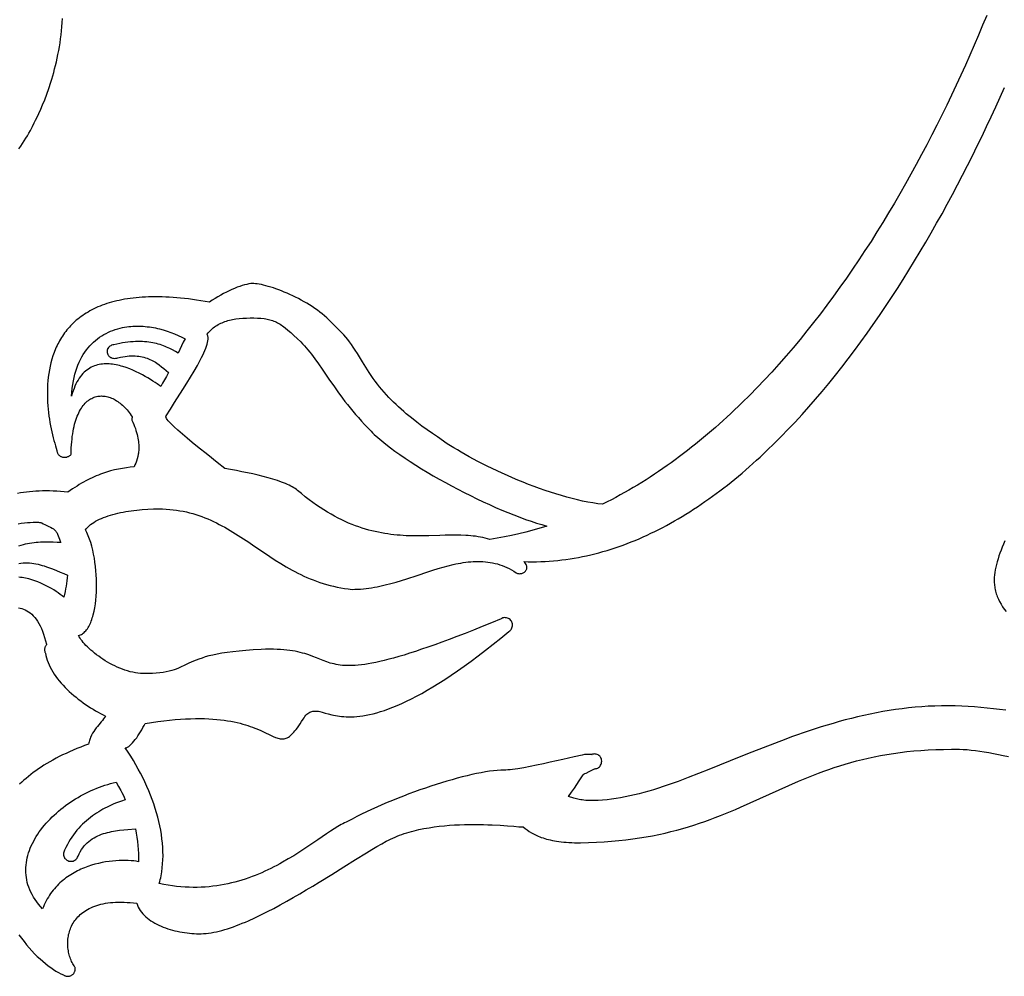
# Model space of a CAD drawing. Extents: x 0 to 113, y 52 to 137.
# Tile 12 of 25: x 45 to 64, y 55 to 73. Entities that reach past the tile are written whole.
import ezdxf

# ---------------------------------------------------------------- set-up
doc = ezdxf.new("R2010")
doc.units = 0
doc.header["$MEASUREMENT"] = 0

msp = doc.modelspace()

# ---------------------------------------------------------------- linework, layer by layer
for points in [[(63.718, 72.871), (63.64, 72.681), (63.561, 72.492), (63.48, 72.302), (63.397, 72.112), (63.312, 71.923), (63.226, 71.733), (63.139, 71.543), (63.05, 71.353), (62.959, 71.164), (62.866, 70.974), (62.772, 70.785), (62.676, 70.597), (62.579, 70.409), (62.48, 70.222), (62.379, 70.035), (62.277, 69.849), (62.173, 69.664), (62.068, 69.479), (61.961, 69.296), (61.852, 69.114), (61.742, 68.932), (61.63, 68.752), (61.517, 68.573), (61.402, 68.396), (61.285, 68.22), (61.167, 68.045), (61.048, 67.872), (60.927, 67.7), (60.804, 67.53), (60.679, 67.362), (60.554, 67.195), (60.426, 67.031), (60.297, 66.868), (60.167, 66.708), (60.035, 66.55), (59.901, 66.393), (59.766, 66.239), (59.629, 66.088), (59.491, 65.939), (59.351, 65.792), (59.21, 65.648), (59.067, 65.506), (58.995, 65.437), (58.923, 65.368), (58.85, 65.299), (58.777, 65.232), (58.704, 65.165), (58.63, 65.098), (58.556, 65.033), (58.481, 64.968), (58.406, 64.904), (58.331, 64.841), (58.255, 64.778), (58.179, 64.717), (58.102, 64.656), (58.026, 64.595), (57.948, 64.536), (57.871, 64.478), (57.793, 64.42), (57.714, 64.363), (57.636, 64.307), (57.557, 64.252), (57.477, 64.197), (57.397, 64.144), (57.317, 64.091), (57.237, 64.04), (57.156, 63.989), (57.074, 63.939), (56.993, 63.89), (56.911, 63.842), (56.828, 63.795), (56.746, 63.749), (56.662, 63.703), (56.579, 63.659), (56.495, 63.616), (56.411, 63.574), (56.319, 63.584), (56.225, 63.598), (56.129, 63.615), (56.031, 63.634), (55.932, 63.656), (55.831, 63.681), (55.73, 63.708), (55.627, 63.737), (55.524, 63.768), (55.42, 63.801), (55.316, 63.836), (55.212, 63.873), (55.108, 63.911), (55.004, 63.95), (54.902, 63.991), (54.8, 64.032), (54.699, 64.075), (54.599, 64.118), (54.501, 64.162), (54.404, 64.206), (54.31, 64.251), (54.217, 64.296), (54.127, 64.341), (54.039, 64.386), (53.955, 64.431), (53.873, 64.475), (53.794, 64.519), (53.719, 64.562), (53.648, 64.605), (53.58, 64.646), (53.517, 64.686), (53.457, 64.725), (53.27, 64.852), (53.173, 64.919), (53.075, 64.989), (52.975, 65.061), (52.875, 65.136), (52.776, 65.214), (52.726, 65.254), (52.677, 65.295), (52.628, 65.337), (52.579, 65.379), (52.531, 65.423), (52.483, 65.467), (52.436, 65.513), (52.389, 65.559), (52.343, 65.606), (52.298, 65.655), (52.254, 65.704), (52.21, 65.754), (52.168, 65.806), (52.126, 65.858), (52.086, 65.912), (52.047, 65.967), (52.009, 66.023), (51.972, 66.08), (51.846, 66.283), (51.748, 66.439), (51.706, 66.504), (51.668, 66.561), (51.632, 66.613), (51.597, 66.66), (51.562, 66.706), (51.525, 66.75), (51.486, 66.795), (51.442, 66.842), (51.393, 66.893), (51.338, 66.949), (51.203, 67.082), (51.164, 67.12), (51.122, 67.157), (51.078, 67.193), (51.033, 67.228), (50.986, 67.263), (50.937, 67.297), (50.887, 67.331), (50.836, 67.363), (50.784, 67.395), (50.731, 67.425), (50.678, 67.455), (50.624, 67.483), (50.57, 67.511), (50.515, 67.537), (50.461, 67.562), (50.407, 67.586), (50.354, 67.609), (50.301, 67.63), (50.249, 67.65), (50.197, 67.669), (50.147, 67.686), (50.098, 67.702), (50.051, 67.716), (50.005, 67.729), (49.961, 67.74), (49.919, 67.749), (49.879, 67.757), (49.842, 67.763), (49.806, 67.767), (49.774, 67.769), (49.744, 67.77), (49.718, 67.768), (49.681, 67.763), (49.641, 67.755), (49.599, 67.745), (49.555, 67.732), (49.509, 67.717), (49.461, 67.699), (49.411, 67.679), (49.36, 67.657), (49.308, 67.633), (49.255, 67.607), (49.201, 67.579), (49.147, 67.55), (49.093, 67.519), (49.039, 67.486), (48.985, 67.452), (48.931, 67.416), (48.849, 67.431), (48.768, 67.444), (48.688, 67.456), (48.61, 67.467), (48.533, 67.477), (48.457, 67.485), (48.383, 67.493), (48.31, 67.5), (48.239, 67.505), (48.168, 67.51), (48.1, 67.513), (48.032, 67.516), (47.966, 67.517), (47.901, 67.518), (47.837, 67.517), (47.774, 67.516), (47.713, 67.513), (47.653, 67.51), (47.594, 67.506), (47.537, 67.5), (47.48, 67.494), (47.425, 67.488), (47.371, 67.48), (47.318, 67.471), (47.267, 67.462), (47.216, 67.451), (47.167, 67.44), (47.118, 67.429), (47.071, 67.416), (47.025, 67.403), (46.98, 67.388), (46.936, 67.373), (46.893, 67.358), (46.852, 67.342), (46.811, 67.325), (46.771, 67.307), (46.732, 67.288), (46.695, 67.269), (46.658, 67.25), (46.622, 67.229), (46.588, 67.209), (46.554, 67.187), (46.521, 67.165), (46.489, 67.142), (46.458, 67.119), (46.428, 67.095), (46.399, 67.071), (46.371, 67.046), (46.343, 67.021), (46.317, 66.995), (46.291, 66.969), (46.267, 66.942), (46.243, 66.915), (46.22, 66.887), (46.197, 66.859), (46.176, 66.83), (46.155, 66.802), (46.136, 66.772), (46.116, 66.743), (46.098, 66.713), (46.081, 66.682), (46.064, 66.652), (46.048, 66.621), (46.032, 66.59), (46.018, 66.558), (46.004, 66.526), (45.978, 66.462), (45.955, 66.397), (45.934, 66.33), (45.916, 66.264), (45.9, 66.196), (45.886, 66.128), (45.875, 66.06), (45.866, 65.991), (45.858, 65.923), (45.853, 65.854), (45.85, 65.785), (45.848, 65.717), (45.848, 65.648), (45.85, 65.581), (45.853, 65.513), (45.857, 65.447), (45.863, 65.381), (45.87, 65.315), (45.878, 65.251), (45.887, 65.188), (45.897, 65.126), (45.908, 65.065), (45.92, 65.006), (45.932, 64.948), (45.945, 64.892), (45.959, 64.837), (45.973, 64.784), (45.987, 64.733), (46.001, 64.685), (46.016, 64.638), (46.03, 64.594), (46.031, 64.583), (46.033, 64.573), (46.036, 64.563), (46.039, 64.553), (46.044, 64.544), (46.049, 64.534), (46.054, 64.526), (46.061, 64.517), (46.068, 64.509), (46.076, 64.502), (46.084, 64.495), (46.093, 64.489), (46.103, 64.483), (46.113, 64.478), (46.124, 64.474), (46.135, 64.47), (46.147, 64.468), (46.159, 64.466), (46.17, 64.466), (46.182, 64.466), (46.194, 64.467), (46.205, 64.468), (46.216, 64.471), (46.227, 64.474), (46.238, 64.478), (46.249, 64.482), (46.259, 64.488), (46.268, 64.494), (46.277, 64.5), (46.286, 64.507), (46.294, 64.515), (46.301, 64.523), (46.302, 64.584), (46.304, 64.644), (46.307, 64.701), (46.312, 64.757), (46.317, 64.81), (46.323, 64.862), (46.33, 64.912), (46.338, 64.96), (46.347, 65.006), (46.356, 65.051), (46.367, 65.093), (46.378, 65.134), (46.39, 65.174), (46.403, 65.211), (46.417, 65.247), (46.431, 65.281), (46.446, 65.313), (46.462, 65.344), (46.478, 65.373), (46.495, 65.4), (46.513, 65.426), (46.531, 65.45), (46.549, 65.473), (46.569, 65.494), (46.588, 65.513), (46.608, 65.531), (46.629, 65.547), (46.65, 65.562), (46.671, 65.575), (46.693, 65.587), (46.715, 65.598), (46.737, 65.607), (46.76, 65.615), (46.783, 65.621), (46.806, 65.626), (46.829, 65.629), (46.852, 65.631), (46.876, 65.632), (46.9, 65.631), (46.924, 65.629), (46.948, 65.626), (46.972, 65.622), (46.996, 65.616), (47.02, 65.609), (47.044, 65.601), (47.068, 65.592), (47.092, 65.581), (47.116, 65.569), (47.139, 65.556), (47.163, 65.542), (47.186, 65.527), (47.21, 65.511), (47.232, 65.494), (47.255, 65.475), (47.278, 65.456), (47.3, 65.435), (47.322, 65.414), (47.343, 65.391), (47.364, 65.368), (47.385, 65.343), (47.405, 65.318), (47.425, 65.291), (47.445, 65.264), (47.463, 65.236), (47.459, 65.22), (47.455, 65.205), (47.454, 65.197), (47.453, 65.19), (47.453, 65.182), (47.455, 65.174), (47.474, 65.131), (47.492, 65.09), (47.508, 65.05), (47.522, 65.011), (47.534, 64.973), (47.546, 64.936), (47.555, 64.901), (47.564, 64.866), (47.571, 64.832), (47.576, 64.8), (47.581, 64.768), (47.584, 64.737), (47.586, 64.708), (47.588, 64.679), (47.588, 64.651), (47.587, 64.624), (47.586, 64.597), (47.583, 64.572), (47.58, 64.547), (47.576, 64.523), (47.567, 64.478), (47.555, 64.435), (47.542, 64.394), (47.528, 64.356), (47.513, 64.32), (47.498, 64.286), (47.425, 64.277), (47.351, 64.267), (47.277, 64.255), (47.203, 64.241), (47.127, 64.225), (47.051, 64.206), (46.975, 64.184), (46.936, 64.171), (46.897, 64.158), (46.858, 64.144), (46.819, 64.129), (46.779, 64.113), (46.74, 64.096), (46.7, 64.078), (46.659, 64.059), (46.619, 64.039), (46.578, 64.018), (46.537, 63.995), (46.495, 63.972), (46.454, 63.947), (46.412, 63.92), (46.369, 63.893), (46.327, 63.864), (46.284, 63.834), (46.24, 63.802), (46.168, 63.81), (46.096, 63.816), (46.026, 63.82), (45.957, 63.824), (45.89, 63.826), (45.823, 63.826), (45.758, 63.826), (45.694, 63.824), (45.631, 63.821), (45.569, 63.817), (45.509, 63.811), (45.449, 63.805), (45.391, 63.797), (45.334, 63.788), (45.278, 63.778)], [(45.306, 70.332), (45.341, 70.382), (45.375, 70.432), (45.408, 70.482), (45.439, 70.532), (45.469, 70.582), (45.498, 70.632), (45.525, 70.682), (45.55, 70.731), (45.564, 70.756), (45.6, 70.825), (45.625, 70.876), (45.654, 70.936), (45.687, 71.006), (45.722, 71.084), (45.758, 71.172), (45.797, 71.267), (45.836, 71.371), (45.875, 71.481), (45.913, 71.598), (45.932, 71.66), (45.951, 71.722), (45.969, 71.786), (45.986, 71.852), (46.003, 71.919), (46.02, 71.987), (46.035, 72.057), (46.05, 72.128), (46.064, 72.2), (46.077, 72.273), (46.089, 72.347), (46.099, 72.423), (46.109, 72.499), (46.117, 72.576), (46.124, 72.654), (46.129, 72.733), (46.133, 72.812)], [(64.079, 59.656), (63.964, 59.671), (63.847, 59.685), (63.729, 59.698), (63.609, 59.709), (63.488, 59.719), (63.366, 59.727), (63.242, 59.732), (63.116, 59.737), (62.989, 59.739), (62.86, 59.738), (62.733, 59.735), (62.607, 59.73), (62.481, 59.722), (62.356, 59.712), (62.231, 59.7), (62.108, 59.685), (61.985, 59.669), (61.862, 59.65), (61.741, 59.63), (61.62, 59.607), (61.5, 59.583), (61.381, 59.557), (61.262, 59.53), (61.145, 59.501), (61.028, 59.471), (60.911, 59.439), (60.795, 59.406), (60.681, 59.372), (60.566, 59.337), (60.453, 59.301), (60.34, 59.264), (60.228, 59.226), (60.117, 59.187), (60.006, 59.148), (59.896, 59.107), (59.679, 59.026), (59.464, 58.943), (59.252, 58.859), (59.043, 58.775), (58.836, 58.691), (58.633, 58.608), (58.432, 58.528), (58.235, 58.45), (58.04, 58.374), (57.847, 58.303), (57.752, 58.269), (57.658, 58.236), (57.564, 58.204), (57.472, 58.174), (57.379, 58.145), (57.288, 58.118), (57.197, 58.092), (57.107, 58.068), (57.017, 58.045), (56.928, 58.025), (56.84, 58.006), (56.753, 57.989), (56.666, 57.975), (56.58, 57.962), (56.495, 57.952), (56.41, 57.944), (56.326, 57.939), (56.243, 57.936), (56.201, 57.936), (56.161, 57.936), (56.124, 57.938), (56.089, 57.941), (56.056, 57.944), (56.025, 57.949), (55.995, 57.954), (55.967, 57.959), (55.913, 57.972), (55.862, 57.986), (55.763, 58.015), (55.82, 58.095), (55.874, 58.172), (55.923, 58.245), (55.966, 58.31), (56.031, 58.408), (56.05, 58.436), (56.056, 58.443), (56.06, 58.446), (56.066, 58.447), (56.074, 58.45), (56.097, 58.461), (56.158, 58.492), (56.22, 58.525), (56.244, 58.537), (56.254, 58.541), (56.261, 58.543), (56.271, 58.543), (56.281, 58.545), (56.291, 58.547), (56.3, 58.55), (56.318, 58.557), (56.335, 58.568), (56.35, 58.58), (56.363, 58.595), (56.374, 58.612), (56.383, 58.631), (56.389, 58.65), (56.393, 58.67), (56.394, 58.69), (56.392, 58.71), (56.387, 58.729), (56.38, 58.747), (56.375, 58.756), (56.37, 58.764), (56.364, 58.772), (56.357, 58.78), (56.341, 58.794), (56.325, 58.805), (56.306, 58.814), (56.287, 58.82), (56.268, 58.823), (56.248, 58.824), (56.238, 58.823), (56.228, 58.821), (56.218, 58.818), (56.208, 58.815), (56.214, 58.817), (56.209, 58.817), (56.182, 58.815), (56.165, 58.815), (56.144, 58.815), (56.121, 58.815), (56.095, 58.815), (56.085, 58.814), (56.069, 58.812), (56.02, 58.802), (55.867, 58.768), (55.657, 58.72), (55.412, 58.666), (55.284, 58.638), (55.156, 58.611), (55.03, 58.586), (54.91, 58.563), (54.798, 58.544), (54.697, 58.529), (54.651, 58.524), (54.61, 58.52), (54.572, 58.517), (54.539, 58.516), (54.476, 58.515), (54.408, 58.51), (54.336, 58.503), (54.261, 58.494), (54.182, 58.482), (54.099, 58.467), (54.013, 58.45), (53.925, 58.431), (53.834, 58.41), (53.74, 58.387), (53.645, 58.362), (53.547, 58.335), (53.448, 58.307), (53.347, 58.276), (53.245, 58.244), (53.143, 58.211), (53.039, 58.176), (52.935, 58.14), (52.831, 58.102), (52.726, 58.064), (52.622, 58.024), (52.519, 57.983), (52.416, 57.942), (52.314, 57.899), (52.213, 57.856), (52.113, 57.812), (52.016, 57.768), (51.92, 57.723), (51.826, 57.678), (51.735, 57.632), (51.646, 57.586), (51.56, 57.54), (51.531, 57.528), (51.501, 57.514), (51.47, 57.498), (51.439, 57.481), (51.373, 57.444), (51.305, 57.401), (51.233, 57.354), (51.157, 57.304), (50.996, 57.194), (50.821, 57.075), (50.729, 57.013), (50.633, 56.951), (50.534, 56.889), (50.431, 56.827), (50.324, 56.766), (50.27, 56.736), (50.215, 56.706), (50.159, 56.677), (50.101, 56.648), (50.044, 56.62), (49.985, 56.593), (49.925, 56.566), (49.865, 56.54), (49.803, 56.515), (49.741, 56.491), (49.678, 56.468), (49.613, 56.446), (49.549, 56.426), (49.483, 56.406), (49.416, 56.388), (49.348, 56.371), (49.28, 56.355), (49.21, 56.341), (49.14, 56.328), (49.069, 56.317), (48.997, 56.307), (48.924, 56.299), (48.85, 56.293), (48.775, 56.289), (48.699, 56.287), (48.623, 56.286), (48.545, 56.288), (48.467, 56.292), (48.388, 56.298), (48.307, 56.306), (48.226, 56.316), (48.144, 56.329), (48.061, 56.344), (47.977, 56.362), (47.987, 56.398), (47.996, 56.434), (48.004, 56.47), (48.011, 56.507), (48.024, 56.581), (48.034, 56.657), (48.041, 56.733), (48.046, 56.811), (48.048, 56.889), (48.047, 56.968), (48.043, 57.048), (48.037, 57.129), (48.028, 57.21), (48.017, 57.292), (48.004, 57.374), (47.988, 57.457), (47.969, 57.54), (47.949, 57.623), (47.926, 57.707), (47.9, 57.79), (47.873, 57.874), (47.843, 57.958), (47.811, 58.041), (47.777, 58.125), (47.741, 58.208), (47.703, 58.291), (47.663, 58.374), (47.621, 58.456), (47.577, 58.538), (47.532, 58.62), (47.484, 58.7), (47.435, 58.78), (47.384, 58.86), (47.331, 58.938), (47.341, 58.94), (47.351, 58.943), (47.361, 58.948), (47.372, 58.954), (47.384, 58.961), (47.395, 58.969), (47.419, 58.988), (47.444, 59.011), (47.469, 59.037), (47.495, 59.067), (47.521, 59.099), (47.547, 59.134), (47.572, 59.17), (47.597, 59.208), (47.622, 59.247), (47.645, 59.286), (47.667, 59.326), (47.688, 59.365), (47.706, 59.404), (47.829, 59.424), (47.947, 59.441), (48.062, 59.456), (48.172, 59.468), (48.278, 59.478), (48.381, 59.486), (48.479, 59.492), (48.574, 59.495), (48.666, 59.497), (48.753, 59.497), (48.838, 59.496), (48.919, 59.492), (48.997, 59.488), (49.071, 59.482), (49.143, 59.474), (49.212, 59.465), (49.277, 59.456), (49.34, 59.445), (49.4, 59.433), (49.458, 59.421), (49.513, 59.407), (49.566, 59.393), (49.616, 59.379), (49.664, 59.364), (49.709, 59.348), (49.753, 59.333), (49.794, 59.317), (49.834, 59.301), (49.908, 59.269), (49.975, 59.239), (50.092, 59.183), (50.143, 59.159), (50.19, 59.139), (50.213, 59.131), (50.235, 59.124), (50.256, 59.119), (50.276, 59.115), (50.297, 59.112), (50.316, 59.111), (50.336, 59.112), (50.355, 59.114), (50.375, 59.119), (50.394, 59.126), (50.413, 59.134), (50.433, 59.145), (50.452, 59.158), (50.473, 59.174), (50.493, 59.192), (50.514, 59.213), (50.536, 59.236), (50.558, 59.263), (50.581, 59.292), (50.606, 59.324), (50.631, 59.359), (50.657, 59.397), (50.684, 59.439), (50.712, 59.484), (50.731, 59.512), (50.749, 59.537), (50.768, 59.559), (50.786, 59.578), (50.804, 59.594), (50.823, 59.608), (50.841, 59.619), (50.86, 59.627), (50.879, 59.634), (50.899, 59.638), (50.919, 59.641), (50.939, 59.641), (50.961, 59.641), (50.983, 59.638), (51.005, 59.635), (51.029, 59.63), (51.079, 59.618), (51.133, 59.603), (51.192, 59.587), (51.257, 59.571), (51.291, 59.564), (51.327, 59.557), (51.365, 59.55), (51.405, 59.544), (51.446, 59.539), (51.489, 59.535), (51.535, 59.533), (51.582, 59.531), (51.632, 59.532), (51.683, 59.533), (51.737, 59.537), (51.793, 59.543), (51.852, 59.551), (51.913, 59.561), (51.977, 59.574), (52.043, 59.59), (52.113, 59.608), (52.184, 59.629), (52.259, 59.653), (52.337, 59.681), (52.418, 59.712), (52.502, 59.746), (52.589, 59.784), (52.679, 59.826), (52.773, 59.872), (52.87, 59.923), (52.97, 59.977), (53.074, 60.036), (53.182, 60.1), (53.293, 60.169), (53.408, 60.242), (53.527, 60.321), (53.65, 60.405), (53.777, 60.495), (53.908, 60.59), (54.043, 60.69), (54.183, 60.797), (54.326, 60.91), (54.474, 61.029), (54.627, 61.154), (54.643, 61.164), (54.657, 61.176), (54.669, 61.19), (54.679, 61.205), (54.687, 61.222), (54.692, 61.239), (54.696, 61.258), (54.697, 61.277), (54.695, 61.297), (54.691, 61.316), (54.684, 61.333), (54.675, 61.35), (54.663, 61.365), (54.65, 61.379), (54.635, 61.391), (54.618, 61.4), (54.6, 61.408), (54.582, 61.413), (54.564, 61.416), (54.546, 61.417), (54.528, 61.415), (54.511, 61.41), (54.494, 61.402), (54.478, 61.392), (54.296, 61.317), (54.122, 61.247), (53.954, 61.18), (53.794, 61.117), (53.64, 61.058), (53.493, 61.002), (53.352, 60.95), (53.218, 60.901), (53.089, 60.856), (52.967, 60.814), (52.85, 60.775), (52.739, 60.739), (52.633, 60.706), (52.532, 60.676), (52.436, 60.648), (52.344, 60.624), (52.258, 60.602), (52.175, 60.582), (52.097, 60.565), (52.023, 60.55), (51.953, 60.538), (51.886, 60.527), (51.823, 60.519), (51.763, 60.512), (51.706, 60.508), (51.652, 60.505), (51.601, 60.504), (51.552, 60.504), (51.506, 60.506), (51.461, 60.509), (51.419, 60.514), (51.379, 60.52), (51.34, 60.527), (51.302, 60.535), (51.266, 60.544), (51.231, 60.554), (51.197, 60.565), (51.163, 60.576), (51.097, 60.6), (51.031, 60.626), (50.965, 60.653), (50.896, 60.68), (50.823, 60.707), (50.784, 60.72), (50.744, 60.732), (50.702, 60.744), (50.659, 60.755), (50.613, 60.766), (50.565, 60.776), (50.514, 60.785), (50.461, 60.793), (50.405, 60.8), (50.346, 60.805), (50.283, 60.81), (50.218, 60.813), (50.148, 60.815), (50.075, 60.816), (49.998, 60.814), (49.917, 60.811), (49.765, 60.803), (49.625, 60.793), (49.496, 60.782), (49.377, 60.769), (49.269, 60.755), (49.17, 60.74), (49.079, 60.723), (48.997, 60.706), (48.921, 60.688), (48.852, 60.669), (48.79, 60.649), (48.732, 60.63), (48.679, 60.61), (48.63, 60.589), (48.584, 60.569), (48.541, 60.549), (48.461, 60.51), (48.382, 60.473), (48.343, 60.456), (48.301, 60.439), (48.258, 60.424), (48.213, 60.409), (48.164, 60.397), (48.11, 60.385), (48.053, 60.375), (47.99, 60.367), (47.921, 60.361), (47.845, 60.356), (47.762, 60.354), (47.672, 60.354), (47.622, 60.356), (47.572, 60.361), (47.523, 60.368), (47.473, 60.377), (47.423, 60.388), (47.373, 60.402), (47.324, 60.417), (47.275, 60.435), (47.227, 60.454), (47.178, 60.475), (47.131, 60.497), (47.084, 60.52), (47.038, 60.545), (46.993, 60.57), (46.949, 60.597), (46.906, 60.625), (46.865, 60.653), (46.824, 60.682), (46.785, 60.711), (46.747, 60.74), (46.711, 60.77), (46.676, 60.8), (46.643, 60.83), (46.612, 60.859), (46.583, 60.889), (46.556, 60.918), (46.531, 60.946), (46.508, 60.974), (46.487, 61), (46.469, 61.026), (46.453, 61.051), (46.44, 61.075), (46.459, 61.081), (46.478, 61.088), (46.496, 61.097), (46.514, 61.108), (46.531, 61.12), (46.548, 61.134), (46.564, 61.15), (46.579, 61.167), (46.594, 61.185), (46.609, 61.205), (46.622, 61.227), (46.636, 61.249), (46.648, 61.273), (46.66, 61.298), (46.672, 61.325), (46.683, 61.352), (46.693, 61.38), (46.703, 61.41), (46.712, 61.44), (46.721, 61.472), (46.736, 61.537), (46.75, 61.606), (46.761, 61.678), (46.77, 61.752), (46.777, 61.828), (46.782, 61.906), (46.784, 61.986), (46.784, 62.066), (46.783, 62.147), (46.779, 62.228), (46.773, 62.309), (46.765, 62.39), (46.754, 62.47), (46.742, 62.549), (46.728, 62.626), (46.711, 62.701), (46.693, 62.773), (46.673, 62.843), (46.65, 62.91), (46.638, 62.942), (46.626, 62.974), (46.613, 63.004), (46.599, 63.033), (46.585, 63.062), (46.571, 63.089), (46.592, 63.114), (46.615, 63.139), (46.641, 63.163), (46.669, 63.186), (46.699, 63.208), (46.731, 63.229), (46.765, 63.249), (46.801, 63.268), (46.838, 63.287), (46.878, 63.304), (46.919, 63.321), (46.961, 63.336), (47.004, 63.351), (47.049, 63.365), (47.095, 63.379), (47.143, 63.391), (47.191, 63.403), (47.24, 63.414), (47.29, 63.424), (47.34, 63.433), (47.391, 63.441), (47.443, 63.449), (47.495, 63.456), (47.548, 63.462), (47.601, 63.467), (47.653, 63.472), (47.759, 63.479), (47.865, 63.483), (47.969, 63.485), (48.039, 63.484), (48.107, 63.481), (48.175, 63.476), (48.241, 63.469), (48.306, 63.461), (48.37, 63.451), (48.432, 63.439), (48.494, 63.426), (48.555, 63.411), (48.615, 63.395), (48.674, 63.377), (48.732, 63.358), (48.789, 63.338), (48.845, 63.316), (48.901, 63.293), (48.956, 63.269), (49.01, 63.244), (49.064, 63.218), (49.117, 63.191), (49.17, 63.164), (49.222, 63.135), (49.274, 63.106), (49.325, 63.075), (49.376, 63.045), (49.477, 62.981), (49.578, 62.916), (49.678, 62.85), (49.777, 62.782), (49.978, 62.646), (50.08, 62.578), (50.183, 62.512), (50.287, 62.446), (50.34, 62.414), (50.394, 62.383), (50.448, 62.352), (50.503, 62.322), (50.558, 62.292), (50.614, 62.263), (50.671, 62.236), (50.729, 62.208), (50.787, 62.182), (50.847, 62.157), (50.907, 62.133), (50.969, 62.11), (51.031, 62.088), (51.095, 62.068), (51.159, 62.048), (51.225, 62.031), (51.292, 62.014), (51.361, 61.999), (51.43, 61.985), (51.501, 61.973), (51.573, 61.963), (51.647, 61.954), (51.7, 61.955), (51.753, 61.957), (51.806, 61.961), (51.859, 61.965), (51.912, 61.971), (51.964, 61.978), (52.017, 61.986), (52.069, 61.995), (52.121, 62.004), (52.173, 62.015), (52.225, 62.026), (52.277, 62.039), (52.38, 62.065), (52.482, 62.093), (52.584, 62.124), (52.685, 62.155), (52.886, 62.221), (53.084, 62.286), (53.183, 62.318), (53.281, 62.348), (53.378, 62.377), (53.474, 62.403), (53.57, 62.426), (53.618, 62.437), (53.666, 62.446), (53.714, 62.455), (53.761, 62.463), (53.808, 62.469), (53.855, 62.475), (53.902, 62.479), (53.949, 62.483), (53.996, 62.485), (54.042, 62.485), (54.089, 62.485), (54.135, 62.483), (54.181, 62.479), (54.227, 62.474), (54.273, 62.467), (54.318, 62.459), (54.364, 62.449), (54.409, 62.437), (54.454, 62.423), (54.499, 62.407), (54.544, 62.39), (54.589, 62.37), (54.634, 62.349), (54.678, 62.325), (54.722, 62.299), (54.766, 62.271), (54.779, 62.264), (54.793, 62.259), (54.806, 62.256), (54.82, 62.253), (54.833, 62.252), (54.847, 62.253), (54.86, 62.254), (54.873, 62.257), (54.886, 62.262), (54.899, 62.267), (54.911, 62.274), (54.922, 62.281), (54.932, 62.29), (54.942, 62.3), (54.951, 62.312), (54.959, 62.324), (54.964, 62.334), (54.968, 62.345), (54.97, 62.355), (54.971, 62.366), (54.971, 62.376), (54.97, 62.387), (54.968, 62.397), (54.964, 62.407), (54.96, 62.417), (54.956, 62.427), (54.944, 62.447), (54.93, 62.465), (54.915, 62.482), (54.996, 62.48), (55.076, 62.479), (55.156, 62.48), (55.237, 62.482), (55.317, 62.486), (55.396, 62.491), (55.476, 62.497), (55.556, 62.505), (55.635, 62.513), (55.714, 62.524), (55.793, 62.535), (55.872, 62.548), (55.95, 62.562), (56.029, 62.577), (56.107, 62.594), (56.185, 62.611), (56.263, 62.63), (56.34, 62.651), (56.418, 62.672), (56.495, 62.695), (56.572, 62.719), (56.649, 62.744), (56.726, 62.77), (56.802, 62.797), (56.878, 62.826), (56.954, 62.856), (57.03, 62.886), (57.106, 62.918), (57.181, 62.951), (57.256, 62.985), (57.331, 63.021), (57.406, 63.057), (57.481, 63.094), (57.555, 63.133), (57.629, 63.172), (57.703, 63.213), (57.777, 63.255), (57.85, 63.297), (57.924, 63.341), (57.997, 63.385), (58.069, 63.431), (58.142, 63.478), (58.214, 63.525), (58.286, 63.574), (58.358, 63.623), (58.43, 63.673), (58.501, 63.725), (58.572, 63.777), (58.643, 63.83), (58.714, 63.884), (58.784, 63.939), (58.855, 63.995), (58.925, 64.051), (58.994, 64.109), (59.064, 64.167), (59.133, 64.227), (59.202, 64.287), (59.271, 64.347), (59.339, 64.409), (59.407, 64.471), (59.543, 64.599), (59.677, 64.729), (59.811, 64.862), (59.943, 64.998), (60.074, 65.137), (60.205, 65.279), (60.334, 65.423), (60.462, 65.57), (60.589, 65.719), (60.714, 65.871), (60.839, 66.025), (60.962, 66.181), (61.084, 66.34), (61.205, 66.5), (61.325, 66.663), (61.444, 66.827), (61.561, 66.993), (61.677, 67.161), (61.792, 67.331), (61.905, 67.502), (62.018, 67.674), (62.129, 67.848), (62.238, 68.024), (62.347, 68.2), (62.454, 68.378), (62.559, 68.557), (62.663, 68.737), (62.766, 68.918), (62.868, 69.099), (62.968, 69.282), (63.067, 69.465), (63.164, 69.648), (63.26, 69.832), (63.354, 70.017), (63.447, 70.202), (63.539, 70.387), (63.629, 70.572), (63.717, 70.758), (63.804, 70.943), (63.89, 71.128), (63.973, 71.313), (64.056, 71.498)], [(45.292, 63.202), (45.352, 63.212), (45.41, 63.219), (45.467, 63.224), (45.523, 63.228), (45.577, 63.23), (45.629, 63.23), (45.679, 63.23), (45.679, 63.23), (45.698, 63.228), (45.711, 63.226), (45.723, 63.223), (45.74, 63.221), (45.769, 63.203), (45.802, 63.186), (45.874, 63.152), (45.908, 63.136), (45.94, 63.12), (45.966, 63.104), (45.976, 63.096), (45.985, 63.089), (45.997, 63.077), (46.008, 63.064), (46.018, 63.05), (46.027, 63.036), (46.035, 63.021), (46.043, 63.005), (46.056, 62.973), (46.069, 62.94), (46.081, 62.907), (46.093, 62.874), (46.107, 62.843), (46.033, 62.848), (45.956, 62.853), (45.878, 62.855), (45.798, 62.854), (45.758, 62.853), (45.717, 62.851), (45.676, 62.848), (45.635, 62.844), (45.594, 62.839), (45.552, 62.834), (45.51, 62.827), (45.469, 62.819), (45.427, 62.811), (45.385, 62.8), (45.343, 62.789), (45.301, 62.777)], [(64.064, 62.876), (64.038, 62.817), (64.014, 62.758), (63.991, 62.701), (63.97, 62.644), (63.951, 62.589), (63.933, 62.534), (63.917, 62.481), (63.904, 62.428), (63.892, 62.377), (63.881, 62.327), (63.873, 62.278), (63.867, 62.23), (63.862, 62.183), (63.861, 62.157), (63.86, 62.131), (63.86, 62.105), (63.862, 62.079), (63.864, 62.053), (63.867, 62.027), (63.87, 62.001), (63.875, 61.975), (63.88, 61.949), (63.886, 61.923), (63.893, 61.897), (63.901, 61.872), (63.909, 61.846), (63.919, 61.821), (63.929, 61.795), (63.94, 61.77), (63.963, 61.721), (63.99, 61.672), (64.02, 61.625), (64.052, 61.578), (64.087, 61.533)], [(45.305, 62.445), (45.346, 62.452), (45.387, 62.456), (45.428, 62.458), (45.469, 62.458), (45.509, 62.456), (45.55, 62.453), (45.591, 62.447), (45.631, 62.44), (45.671, 62.431), (45.711, 62.421), (45.751, 62.41), (45.79, 62.399), (45.829, 62.386), (45.868, 62.372), (45.944, 62.343), (46.019, 62.313), (46.091, 62.283), (46.162, 62.254), (46.23, 62.227), (46.226, 62.171), (46.221, 62.118), (46.214, 62.067), (46.206, 62.016), (46.196, 61.965), (46.185, 61.914), (46.16, 61.805), (46.127, 61.832), (46.092, 61.859), (46.054, 61.887), (46.014, 61.915), (45.971, 61.943), (45.925, 61.971), (45.878, 61.998), (45.828, 62.024), (45.777, 62.05), (45.724, 62.074), (45.668, 62.097), (45.612, 62.117), (45.554, 62.136), (45.494, 62.152), (45.433, 62.166), (45.402, 62.172), (45.371, 62.177), (45.34, 62.181), (45.308, 62.185)], [(45.296, 61.602), (45.33, 61.597), (45.362, 61.589), (45.395, 61.578), (45.427, 61.565), (45.458, 61.548), (45.489, 61.529), (45.52, 61.506), (45.55, 61.481), (45.579, 61.452), (45.607, 61.421), (45.634, 61.385), (45.661, 61.347), (45.686, 61.305), (45.71, 61.26), (45.734, 61.211), (45.756, 61.158), (45.776, 61.101), (45.795, 61.041), (45.813, 60.977), (45.83, 60.909), (45.829, 60.907), (45.83, 60.905), (45.83, 60.902), (45.83, 60.9), (45.823, 60.892), (45.817, 60.883), (45.812, 60.874), (45.807, 60.864), (45.803, 60.854), (45.8, 60.844), (45.798, 60.834), (45.796, 60.824), (45.796, 60.814), (45.796, 60.803), (45.796, 60.793), (45.798, 60.782), (45.8, 60.772), (45.803, 60.762), (45.807, 60.752), (45.812, 60.742), (45.82, 60.697), (45.832, 60.651), (45.845, 60.606), (45.862, 60.561), (45.881, 60.517), (45.902, 60.472), (45.926, 60.428), (45.951, 60.384), (45.979, 60.341), (46.009, 60.298), (46.041, 60.256), (46.074, 60.214), (46.109, 60.172), (46.146, 60.132), (46.184, 60.091), (46.223, 60.052), (46.264, 60.013), (46.306, 59.975), (46.349, 59.938), (46.393, 59.902), (46.437, 59.866), (46.483, 59.832), (46.529, 59.798), (46.576, 59.766), (46.623, 59.734), (46.67, 59.704), (46.718, 59.674), (46.766, 59.646), (46.814, 59.619), (46.862, 59.594), (46.909, 59.569), (46.957, 59.546), (46.938, 59.518), (46.918, 59.491), (46.896, 59.463), (46.873, 59.435), (46.825, 59.378), (46.801, 59.349), (46.776, 59.318), (46.753, 59.286), (46.73, 59.253), (46.708, 59.218), (46.689, 59.181), (46.679, 59.161), (46.671, 59.142), (46.663, 59.121), (46.655, 59.1), (46.649, 59.079), (46.643, 59.056), (46.638, 59.033), (46.633, 59.01), (46.557, 58.982), (46.483, 58.954), (46.41, 58.926), (46.34, 58.896), (46.271, 58.866), (46.204, 58.836), (46.139, 58.805), (46.075, 58.774), (46.013, 58.742), (45.953, 58.709), (45.895, 58.677), (45.838, 58.643), (45.783, 58.609), (45.73, 58.575), (45.678, 58.54), (45.628, 58.505), (45.58, 58.469), (45.533, 58.433), (45.487, 58.397), (45.444, 58.36), (45.401, 58.323), (45.361, 58.285), (45.321, 58.247)], [(45.307, 55.382), (45.355, 55.318), (45.404, 55.255), (45.453, 55.194), (45.504, 55.136), (45.554, 55.08), (45.605, 55.026), (45.657, 54.975), (45.708, 54.927), (45.759, 54.881), (45.811, 54.838), (45.862, 54.798), (45.912, 54.76), (45.962, 54.726), (46.011, 54.695), (46.059, 54.667), (46.107, 54.643), (46.153, 54.622), (46.162, 54.616), (46.172, 54.61), (46.182, 54.606), (46.192, 54.602), (46.203, 54.599), (46.213, 54.597), (46.224, 54.596), (46.235, 54.596), (46.246, 54.596), (46.257, 54.598), (46.268, 54.6), (46.279, 54.603), (46.289, 54.606), (46.3, 54.611), (46.309, 54.616), (46.319, 54.622), (46.328, 54.628), (46.336, 54.636), (46.343, 54.643), (46.35, 54.651), (46.356, 54.66), (46.361, 54.669), (46.366, 54.678), (46.369, 54.688), (46.372, 54.697), (46.374, 54.707), (46.376, 54.718), (46.377, 54.728), (46.376, 54.739), (46.375, 54.75), (46.374, 54.76), (46.371, 54.771), (46.358, 54.792), (46.345, 54.813), (46.332, 54.835), (46.32, 54.857), (46.309, 54.88), (46.299, 54.904), (46.289, 54.928), (46.28, 54.953), (46.272, 54.978), (46.265, 55.004), (46.258, 55.03), (46.252, 55.056), (46.247, 55.083), (46.243, 55.11), (46.24, 55.138), (46.238, 55.165), (46.236, 55.193), (46.236, 55.221), (46.236, 55.249), (46.237, 55.277), (46.24, 55.305), (46.243, 55.333), (46.248, 55.361), (46.253, 55.389), (46.26, 55.417), (46.267, 55.444), (46.276, 55.472), (46.286, 55.499), (46.297, 55.526), (46.309, 55.552), (46.322, 55.579), (46.337, 55.604), (46.352, 55.63), (46.369, 55.654), (46.387, 55.679), (46.407, 55.703), (46.428, 55.726), (46.45, 55.748), (46.473, 55.77), (46.498, 55.791), (46.524, 55.812), (46.552, 55.831), (46.581, 55.85), (46.611, 55.868), (46.643, 55.885), (46.677, 55.901), (46.711, 55.916), (46.748, 55.93), (46.786, 55.943), (46.825, 55.955), (46.866, 55.966), (46.909, 55.975), (46.953, 55.984), (46.999, 55.991), (47.046, 55.997), (47.095, 56.001), (47.146, 56.004), (47.199, 56.006), (47.253, 56.006), (47.309, 56.005), (47.367, 56.002), (47.426, 55.998), (47.488, 55.992), (47.551, 55.985), (47.557, 55.966), (47.563, 55.948), (47.578, 55.913), (47.596, 55.879), (47.616, 55.846), (47.638, 55.815), (47.663, 55.785), (47.69, 55.756), (47.719, 55.728), (47.75, 55.701), (47.782, 55.676), (47.817, 55.652), (47.852, 55.629), (47.89, 55.607), (47.929, 55.586), (47.969, 55.567), (48.01, 55.549), (48.052, 55.531), (48.095, 55.515), (48.139, 55.5), (48.183, 55.487), (48.228, 55.474), (48.274, 55.462), (48.32, 55.452), (48.366, 55.442), (48.412, 55.434), (48.458, 55.427), (48.505, 55.42), (48.551, 55.415), (48.596, 55.411), (48.642, 55.408), (48.686, 55.406), (48.73, 55.404), (48.775, 55.405), (48.821, 55.407), (48.868, 55.411), (48.916, 55.416), (48.965, 55.424), (49.014, 55.433), (49.065, 55.444), (49.117, 55.456), (49.169, 55.469), (49.223, 55.485), (49.277, 55.501), (49.331, 55.519), (49.387, 55.539), (49.443, 55.559), (49.5, 55.581), (49.557, 55.604), (49.615, 55.628), (49.674, 55.653), (49.792, 55.707), (49.912, 55.764), (50.033, 55.825), (50.156, 55.888), (50.279, 55.955), (50.403, 56.023), (50.526, 56.094), (50.65, 56.166), (50.773, 56.239), (50.896, 56.312), (51.018, 56.386), (51.257, 56.534), (51.489, 56.678), (51.711, 56.817), (51.921, 56.945), (52.021, 57.005), (52.116, 57.062), (52.208, 57.115), (52.295, 57.163), (52.336, 57.185), (52.377, 57.205), (52.419, 57.225), (52.462, 57.243), (52.505, 57.261), (52.549, 57.278), (52.593, 57.294), (52.638, 57.309), (52.684, 57.324), (52.73, 57.338), (52.776, 57.351), (52.823, 57.363), (52.87, 57.374), (52.917, 57.385), (53.013, 57.405), (53.109, 57.422), (53.206, 57.437), (53.303, 57.449), (53.401, 57.459), (53.497, 57.467), (53.594, 57.474), (53.689, 57.478), (53.783, 57.481), (53.876, 57.483), (53.967, 57.483), (54.056, 57.482), (54.143, 57.481), (54.227, 57.478), (54.308, 57.475), (54.461, 57.467), (54.599, 57.457), (54.719, 57.449), (54.82, 57.441), (54.899, 57.436), (54.935, 57.407), (54.973, 57.379), (55.014, 57.351), (55.058, 57.324), (55.106, 57.297), (55.132, 57.284), (55.158, 57.272), (55.186, 57.26), (55.215, 57.248), (55.245, 57.237), (55.277, 57.226), (55.31, 57.216), (55.344, 57.206), (55.379, 57.196), (55.416, 57.188), (55.455, 57.179), (55.495, 57.172), (55.536, 57.165), (55.58, 57.159), (55.625, 57.153), (55.672, 57.148), (55.72, 57.144), (55.77, 57.141), (55.823, 57.139), (55.877, 57.137), (55.933, 57.136), (55.991, 57.137), (56.144, 57.14), (56.293, 57.145), (56.438, 57.153), (56.58, 57.164), (56.718, 57.176), (56.853, 57.191), (56.984, 57.208), (57.113, 57.227), (57.238, 57.247), (57.361, 57.27), (57.48, 57.294), (57.598, 57.32), (57.712, 57.347), (57.825, 57.376), (57.935, 57.406), (58.043, 57.438), (58.149, 57.471), (58.253, 57.505), (58.355, 57.54), (58.456, 57.577), (58.555, 57.614), (58.653, 57.652), (58.75, 57.69), (58.845, 57.73), (58.94, 57.769), (59.033, 57.81), (59.219, 57.892), (59.402, 57.975), (59.585, 58.059), (59.767, 58.142), (59.951, 58.224), (60.137, 58.305), (60.231, 58.345), (60.326, 58.384), (60.422, 58.422), (60.519, 58.459), (60.617, 58.496), (60.717, 58.531), (60.818, 58.566), (60.921, 58.599), (61.026, 58.631), (61.132, 58.662), (61.241, 58.692), (61.352, 58.72), (61.465, 58.746), (61.58, 58.771), (61.699, 58.794), (61.819, 58.816), (61.943, 58.835), (62.069, 58.853), (62.198, 58.868), (62.331, 58.882), (62.467, 58.893), (62.606, 58.902), (62.749, 58.908), (62.895, 58.912), (63.046, 58.914), (63.2, 58.913), (63.272, 58.911), (63.346, 58.906), (63.423, 58.899), (63.503, 58.89), (63.586, 58.878), (63.671, 58.865), (63.759, 58.85), (63.848, 58.833), (63.94, 58.814), (64.034, 58.794), (64.13, 58.773)]]:
    msp.add_lwpolyline(points)
for points in [[(49.777, 67.116), (49.848, 67.114), (49.912, 67.11), (49.972, 67.103), (50.001, 67.099), (50.029, 67.094), (50.055, 67.088), (50.081, 67.081), (50.107, 67.074), (50.132, 67.066), (50.156, 67.057), (50.181, 67.047), (50.205, 67.036), (50.228, 67.024), (50.252, 67.011), (50.276, 66.996), (50.3, 66.981), (50.324, 66.965), (50.349, 66.947), (50.374, 66.928), (50.425, 66.886), (50.48, 66.838), (50.538, 66.785), (50.601, 66.725), (50.669, 66.659), (50.704, 66.623), (50.738, 66.586), (50.772, 66.548), (50.806, 66.508), (50.839, 66.467), (50.872, 66.425), (50.906, 66.381), (50.939, 66.336), (51.006, 66.242), (51.074, 66.143), (51.218, 65.933), (51.295, 65.822), (51.377, 65.708), (51.464, 65.59), (51.51, 65.53), (51.557, 65.469), (51.606, 65.408), (51.657, 65.346), (51.71, 65.283), (51.764, 65.22), (51.821, 65.156), (51.88, 65.092), (51.942, 65.027), (52.005, 64.962), (52.036, 64.932), (52.067, 64.902), (52.135, 64.84), (52.209, 64.777), (52.288, 64.713), (52.373, 64.648), (52.461, 64.583), (52.555, 64.517), (52.652, 64.45), (52.753, 64.383), (52.858, 64.316), (52.965, 64.249), (53.075, 64.182), (53.188, 64.116), (53.303, 64.051), (53.419, 63.986), (53.537, 63.922), (53.656, 63.859), (53.776, 63.797), (53.896, 63.737), (54.017, 63.678), (54.137, 63.621), (54.257, 63.566), (54.375, 63.513), (54.493, 63.463), (54.609, 63.415), (54.723, 63.369), (54.835, 63.326), (54.945, 63.286), (55.052, 63.249), (55.155, 63.216), (55.256, 63.186), (55.352, 63.159), (55.286, 63.138), (55.219, 63.118), (55.153, 63.098), (55.086, 63.079), (55.019, 63.061), (54.951, 63.044), (54.816, 63.011), (54.68, 62.981), (54.544, 62.953), (54.406, 62.928), (54.268, 62.904), (54.224, 62.917), (54.179, 62.929), (54.134, 62.939), (54.088, 62.948), (54.042, 62.956), (53.996, 62.963), (53.95, 62.968), (53.903, 62.973), (53.856, 62.977), (53.808, 62.98), (53.713, 62.983), (53.615, 62.985), (53.517, 62.984), (53.417, 62.982), (53.315, 62.979), (53.107, 62.973), (53.001, 62.971), (52.893, 62.97), (52.783, 62.972), (52.671, 62.975), (52.615, 62.979), (52.558, 62.982), (52.5, 62.987), (52.442, 62.993), (52.384, 63), (52.325, 63.008), (52.266, 63.017), (52.206, 63.027), (52.146, 63.039), (52.085, 63.052), (52.023, 63.067), (51.962, 63.083), (51.899, 63.101), (51.836, 63.12), (51.773, 63.141), (51.709, 63.164), (51.644, 63.189), (51.579, 63.216), (51.514, 63.245), (51.447, 63.276), (51.381, 63.309), (51.313, 63.344), (51.245, 63.382), (51.177, 63.422), (51.108, 63.465), (51.038, 63.51), (50.968, 63.557), (50.897, 63.607), (50.826, 63.66), (50.753, 63.716), (50.681, 63.775), (50.607, 63.836), (50.586, 63.853), (50.562, 63.87), (50.536, 63.887), (50.508, 63.903), (50.478, 63.919), (50.447, 63.935), (50.414, 63.95), (50.379, 63.965), (50.343, 63.98), (50.305, 63.995), (50.225, 64.023), (50.14, 64.05), (50.05, 64.076), (49.956, 64.102), (49.859, 64.126), (49.758, 64.149), (49.655, 64.171), (49.549, 64.192), (49.443, 64.212), (49.335, 64.231), (49.227, 64.25), (49.081, 64.367), (48.9, 64.51), (48.703, 64.668), (48.604, 64.749), (48.508, 64.829), (48.417, 64.906), (48.333, 64.979), (48.259, 65.047), (48.226, 65.078), (48.196, 65.108), (48.17, 65.135), (48.147, 65.16), (48.129, 65.183), (48.115, 65.203), (48.106, 65.22), (48.103, 65.227), (48.101, 65.234), (48.101, 65.24), (48.102, 65.245), (48.105, 65.249), (48.108, 65.252), (48.188, 65.38), (48.269, 65.507), (48.426, 65.756), (48.502, 65.876), (48.574, 65.993), (48.641, 66.105), (48.703, 66.212), (48.731, 66.264), (48.758, 66.314), (48.783, 66.362), (48.806, 66.409), (48.827, 66.454), (48.846, 66.497), (48.862, 66.539), (48.876, 66.578), (48.888, 66.615), (48.896, 66.65), (48.902, 66.682), (48.905, 66.713), (48.906, 66.727), (48.905, 66.741), (48.904, 66.753), (48.902, 66.766), (48.899, 66.777), (48.896, 66.788), (48.891, 66.799), (48.886, 66.808), (48.904, 66.831), (48.923, 66.852), (48.942, 66.873), (48.962, 66.892), (48.983, 66.91), (49.004, 66.928), (49.026, 66.945), (49.049, 66.96), (49.073, 66.975), (49.097, 66.989), (49.122, 67.003), (49.147, 67.015), (49.173, 67.026), (49.2, 67.037), (49.227, 67.047), (49.255, 67.057), (49.284, 67.065), (49.313, 67.073), (49.343, 67.08), (49.373, 67.086), (49.435, 67.097), (49.499, 67.106), (49.566, 67.111), (49.634, 67.115), (49.705, 67.117), (49.777, 67.116)], [(47.278, 66.932), (47.317, 66.939), (47.357, 66.946), (47.396, 66.951), (47.435, 66.955), (47.474, 66.958), (47.514, 66.96), (47.553, 66.961), (47.593, 66.96), (47.632, 66.959), (47.671, 66.957), (47.71, 66.954), (47.749, 66.95), (47.788, 66.945), (47.827, 66.939), (47.865, 66.932), (47.903, 66.925), (47.941, 66.917), (47.979, 66.908), (48.054, 66.888), (48.127, 66.865), (48.199, 66.84), (48.269, 66.813), (48.337, 66.784), (48.403, 66.753), (48.467, 66.721), (48.432, 66.653), (48.399, 66.586), (48.367, 66.518), (48.336, 66.448), (48.284, 66.479), (48.23, 66.509), (48.175, 66.537), (48.116, 66.563), (48.086, 66.576), (48.056, 66.588), (48.024, 66.599), (47.992, 66.61), (47.958, 66.619), (47.924, 66.628), (47.889, 66.637), (47.853, 66.644), (47.816, 66.65), (47.778, 66.656), (47.739, 66.66), (47.698, 66.664), (47.657, 66.666), (47.614, 66.667), (47.57, 66.667), (47.525, 66.666), (47.478, 66.663), (47.43, 66.66), (47.381, 66.654), (47.33, 66.648), (47.278, 66.64), (47.224, 66.63), (47.169, 66.619), (47.112, 66.606), (47.091, 66.602), (47.071, 66.596), (47.053, 66.588), (47.036, 66.578), (47.021, 66.565), (47.008, 66.551), (46.998, 66.536), (46.994, 66.527), (46.99, 66.518), (46.987, 66.509), (46.985, 66.5), (46.984, 66.49), (46.983, 66.481), (46.984, 66.471), (46.985, 66.462), (46.989, 66.443), (46.996, 66.424), (47.006, 66.407), (47.012, 66.399), (47.019, 66.391), (47.026, 66.384), (47.034, 66.378), (47.042, 66.372), (47.051, 66.366), (47.059, 66.362), (47.069, 66.358), (47.088, 66.352), (47.108, 66.349), (47.129, 66.348), (47.149, 66.35), (47.17, 66.354), (47.191, 66.36), (47.237, 66.37), (47.282, 66.378), (47.325, 66.385), (47.366, 66.39), (47.406, 66.393), (47.445, 66.395), (47.483, 66.395), (47.519, 66.394), (47.555, 66.391), (47.589, 66.387), (47.622, 66.382), (47.654, 66.376), (47.685, 66.368), (47.715, 66.359), (47.744, 66.349), (47.772, 66.339), (47.8, 66.327), (47.827, 66.314), (47.853, 66.301), (47.878, 66.287), (47.903, 66.272), (47.928, 66.256), (47.975, 66.224), (48.021, 66.189), (48.065, 66.153), (48.109, 66.116), (48.152, 66.079), (48.135, 66.041), (48.116, 66.005), (48.098, 65.97), (48.079, 65.938), (48.041, 65.875), (48.004, 65.815), (47.939, 65.861), (47.9, 65.887), (47.857, 65.915), (47.811, 65.945), (47.762, 65.975), (47.71, 66.005), (47.655, 66.036), (47.597, 66.065), (47.538, 66.094), (47.477, 66.122), (47.414, 66.148), (47.35, 66.171), (47.286, 66.192), (47.253, 66.202), (47.221, 66.21), (47.188, 66.218), (47.155, 66.224), (47.122, 66.23), (47.089, 66.235), (47.057, 66.239), (47.024, 66.241), (46.992, 66.242), (46.96, 66.242), (46.928, 66.241), (46.896, 66.238), (46.864, 66.234), (46.833, 66.229), (46.802, 66.222), (46.772, 66.213), (46.742, 66.203), (46.713, 66.191), (46.684, 66.178), (46.656, 66.162), (46.628, 66.145), (46.601, 66.126), (46.574, 66.105), (46.549, 66.082), (46.524, 66.057), (46.499, 66.03), (46.476, 66), (46.454, 65.969), (46.432, 65.935), (46.411, 65.899), (46.391, 65.86), (46.373, 65.819), (46.355, 65.776), (46.338, 65.73), (46.323, 65.681), (46.308, 65.63), (46.314, 65.706), (46.321, 65.779), (46.331, 65.849), (46.343, 65.917), (46.356, 65.982), (46.372, 66.046), (46.39, 66.106), (46.409, 66.164), (46.43, 66.22), (46.453, 66.274), (46.478, 66.325), (46.504, 66.374), (46.532, 66.421), (46.561, 66.466), (46.592, 66.508), (46.624, 66.549), (46.657, 66.587), (46.692, 66.623), (46.728, 66.657), (46.765, 66.69), (46.803, 66.72), (46.842, 66.748), (46.882, 66.774), (46.923, 66.799), (46.965, 66.822), (47.008, 66.843), (47.052, 66.862), (47.096, 66.879), (47.141, 66.895), (47.186, 66.909), (47.232, 66.921), (47.278, 66.932)], [(47.156, 58.288), (47.201, 58.208), (47.246, 58.131), (47.267, 58.09), (47.289, 58.048), (47.31, 58.002), (47.331, 57.953), (47.257, 57.929), (47.181, 57.901), (47.142, 57.886), (47.103, 57.869), (47.063, 57.852), (47.024, 57.834), (46.984, 57.814), (46.944, 57.794), (46.904, 57.772), (46.863, 57.749), (46.824, 57.725), (46.784, 57.7), (46.744, 57.674), (46.705, 57.646), (46.666, 57.617), (46.628, 57.586), (46.59, 57.554), (46.553, 57.521), (46.516, 57.486), (46.48, 57.45), (46.445, 57.412), (46.411, 57.372), (46.378, 57.331), (46.345, 57.288), (46.314, 57.244), (46.284, 57.198), (46.255, 57.15), (46.228, 57.1), (46.202, 57.048), (46.177, 56.995), (46.168, 56.977), (46.161, 56.958), (46.157, 56.939), (46.156, 56.92), (46.157, 56.9), (46.161, 56.881), (46.168, 56.863), (46.172, 56.854), (46.177, 56.845), (46.183, 56.837), (46.19, 56.83), (46.204, 56.816), (46.221, 56.804), (46.238, 56.795), (46.257, 56.788), (46.277, 56.784), (46.297, 56.783), (46.317, 56.784), (46.337, 56.788), (46.355, 56.795), (46.372, 56.804), (46.388, 56.816), (46.402, 56.829), (46.414, 56.845), (46.423, 56.862), (46.431, 56.881), (46.452, 56.925), (46.474, 56.966), (46.498, 57.005), (46.523, 57.041), (46.55, 57.075), (46.578, 57.106), (46.608, 57.135), (46.638, 57.162), (46.67, 57.186), (46.703, 57.209), (46.736, 57.23), (46.771, 57.249), (46.806, 57.266), (46.842, 57.282), (46.878, 57.296), (46.916, 57.309), (46.953, 57.32), (46.991, 57.331), (47.029, 57.34), (47.068, 57.348), (47.107, 57.355), (47.146, 57.361), (47.223, 57.372), (47.301, 57.38), (47.377, 57.387), (47.523, 57.399), (47.539, 57.319), (47.553, 57.239), (47.564, 57.161), (47.572, 57.083), (47.578, 57.005), (47.582, 56.928), (47.584, 56.851), (47.584, 56.775), (47.539, 56.783), (47.491, 56.789), (47.44, 56.794), (47.386, 56.797), (47.33, 56.799), (47.271, 56.799), (47.211, 56.798), (47.149, 56.794), (47.086, 56.788), (47.021, 56.781), (46.955, 56.771), (46.888, 56.758), (46.821, 56.744), (46.754, 56.727), (46.686, 56.707), (46.619, 56.684), (46.552, 56.659), (46.519, 56.645), (46.486, 56.631), (46.453, 56.616), (46.42, 56.6), (46.388, 56.583), (46.356, 56.566), (46.324, 56.547), (46.293, 56.528), (46.262, 56.508), (46.232, 56.487), (46.202, 56.466), (46.172, 56.443), (46.143, 56.42), (46.115, 56.396), (46.087, 56.371), (46.06, 56.345), (46.033, 56.318), (46.007, 56.29), (45.982, 56.261), (45.957, 56.231), (45.934, 56.201), (45.91, 56.169), (45.888, 56.136), (45.867, 56.102), (45.846, 56.068), (45.827, 56.032), (45.808, 55.995), (45.79, 55.957), (45.774, 55.918), (45.758, 55.878), (45.717, 55.922), (45.68, 55.967), (45.645, 56.012), (45.613, 56.058), (45.584, 56.103), (45.557, 56.149), (45.534, 56.195), (45.513, 56.242), (45.495, 56.288), (45.479, 56.335), (45.466, 56.382), (45.456, 56.428), (45.448, 56.475), (45.442, 56.522), (45.438, 56.569), (45.437, 56.616), (45.439, 56.663), (45.442, 56.71), (45.448, 56.757), (45.455, 56.804), (45.465, 56.85), (45.477, 56.896), (45.491, 56.942), (45.506, 56.988), (45.524, 57.034), (45.543, 57.079), (45.565, 57.124), (45.588, 57.168), (45.612, 57.212), (45.638, 57.256), (45.666, 57.299), (45.695, 57.342), (45.726, 57.384), (45.758, 57.426), (45.792, 57.467), (45.827, 57.508), (45.863, 57.548), (45.901, 57.587), (45.94, 57.626), (45.98, 57.663), (46.021, 57.701), (46.063, 57.737), (46.106, 57.773), (46.15, 57.808), (46.194, 57.841), (46.24, 57.875), (46.287, 57.907), (46.334, 57.938), (46.382, 57.968), (46.431, 57.998), (46.48, 58.026), (46.53, 58.053), (46.581, 58.079), (46.632, 58.104), (46.683, 58.128), (46.735, 58.151), (46.787, 58.172), (46.839, 58.193), (46.891, 58.212), (46.944, 58.23), (46.997, 58.246), (47.05, 58.261), (47.103, 58.275), (47.156, 58.288)]]:
    msp.add_lwpolyline(points, close=True)

doc.saveas('drawing.dxf')
